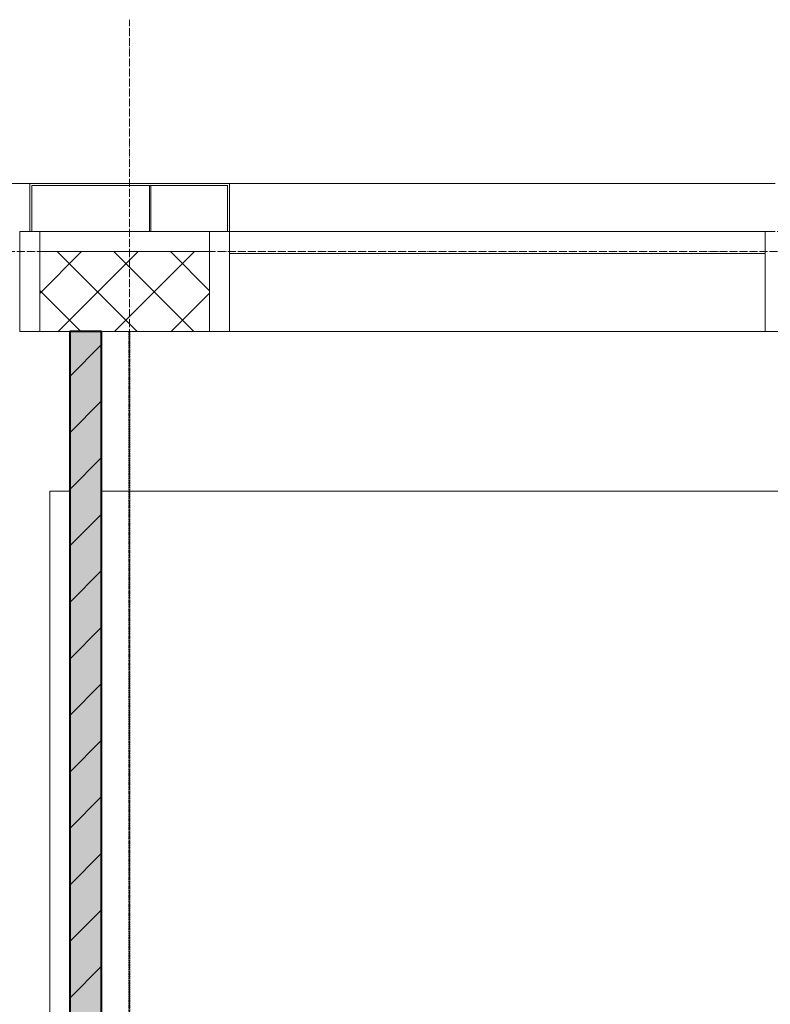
# Model space of a CAD drawing. Header units: millimetres. Extents: x 5617 to 112069, y 7718 to 237687.
# Tile 57 of 62: x 72071 to 73949, y 75716 to 78180. Entities that reach past the tile are written whole.
import ezdxf

# ---------------------------------------------------------------- set-up
doc = ezdxf.new("R2010")
doc.units = ezdxf.units.MM
for name, pattern in [('ADSK_Линия сетки', [25, 20, -2.5, 0, -2.5]), ('Линия сетки', [25, 20, -2.5, 0, -2.5]), ('Штрих_3_1_5_', [4.5, 3, -1.5]), ('Штриховая_ш3 п1_5', [4.5, 3, -1.5])]:
    doc.linetypes.add(name, pattern=pattern)
doc.layers.add('_Разделитель помещений_', color=4, linetype='Штриховая_ш3 п1_5', lineweight=40, true_color=0x00ffff)
for name, color, linetype, lineweight in [('Импосты витража', 7, 'Continuous', 18), ('Колонны', 7, 'Continuous', 18), ('Оси', 7, 'Continuous', 9), ('Панели витража', 7, 'Continuous', 18), ('Перекрытия', 7, 'Continuous', 18), ('Стены разрез', 7, 'Continuous', 40)]:
    doc.layers.add(name, color=color, linetype=linetype, lineweight=lineweight)

# ---------------------------------------------------------------- blocks, each defined once
blk = doc.blocks.new('135_SLK_K1_AR_rvt-1-МКСС_K1_L26_85_950_1')
at = {"layer": 'Стены разрез', "lineweight": 9, "true_color": 0xaaaaaa}
h = blk.add_hatch(dxfattribs=at)
h.set_pattern_fill('FP_2', color=253, style=0, pattern_type=2)
h.set_pattern_definition([(50, (0, 0), (218.62117, -19.1268), [22.86, -251.46]), (355, (0, 0), (-42.2919, 229.2684), [18.288, -201.168]), (100.451, (18.22, -1.6), (176.33107, 210.13963), [19.428, -213.708]), (46.184, (0, 60.96), (325.29495, -50.45164), [34.29, -377.19]), (96.636, (27.1, 56.76), (284.883, 296.9127), [29.142, -320.562]), (351.184, (0, 60.96), (284.8858, 296.9107), [27.432, -301.752]), (21, (30.48, 45.72), (181.93753, -122.71832), [22.86, -251.46]), (326, (30.48, 45.72), (74.16223, 221.0262), [18.288, -201.168]), (71.451, (45.64, 35.5), (256.10035, 98.30526), [19.428, -213.708]), (37.5, (0, 0), (3.70639, 101.465895), [3.353, -195.377, 3.353, -200.863, -201.93]), (37.5, (0, 0), (3.70639, 101.465895), [-402.946, 3.353, -198.577]), (7.5, (0, 0), (80.18358, 120.21653), [3.353, -113.081, 3.353, -190.805, -76.962]), (7.5, (0, 0), (80.18358, 120.21653), [-310.591, 3.353, -73.609]), (327.5, (-67.97, 0), (162.708646, -6.87497), [3.353, -72.847, 3.353, -234.391, -315.468]), (327.5, (-67.97, 0), (162.708646, -6.87497), [-313.944, 3.353, -312.115]), (317.5, (-98.45, 0), (177.75468, 30.51183), [3.353, -95.707, 3.353, -154.534, -224.028]), (317.5, (-98.45, 0), (177.75468, 30.51183), [-256.946, 3.353, -220.675])])
h.paths.add_polyline_path([(57400, 70229.6), (57480, 70229.6), (57480, 77400), (57400, 77400), (57400, 70883)])
h = blk.add_hatch(dxfattribs=at)
h.set_pattern_fill('FP_4', color=253, style=0, pattern_type=2)
h.set_pattern_definition([(45, (0, 0), (-70.71068, 70.71068), [])])
h.paths.add_polyline_path([(57400, 70229.6), (57480, 70229.6), (57480, 77400), (57400, 77400), (57400, 70883)])
at = {"layer": '_Разделитель помещений_', "color": 131, "linetype": 'Штрих_3_1_5_', "true_color": 0xaaffff}
blk.add_line((57550, 70829.6), (57550, 77400), dxfattribs=at)
at = {"layer": 'Перекрытия', "color": 253, "true_color": 0xaaaaaa}
blk.add_line((60750, 77000), (57480, 77000), dxfattribs=at)
at = {"layer": 'Стены разрез', "color": 253, "true_color": 0xaaaaaa}
for p, q in [((57480, 77400), (57400, 77400)), ((57400, 77400), (57400, 70229.6)), ((57480, 70229.6), (57480, 77400))]:
    blk.add_line(p, q, dxfattribs=at)
blk = doc.blocks.new('Rectangular Mullion - R_StandardFrame_50Wx250H-5484288-МКСС_K1_L26_85_950_1')
at = {"layer": 'Импосты витража', "color": 253, "lineweight": 5, "true_color": 0xaaaaaa}
blk.add_line((57325, 77650), (57750, 77650), dxfattribs=at)
blk = doc.blocks.new('Rectangular Mullion - R_StandardFrame_50Wx250H-7465948-МКСС_K1_L26_85_950_1')
at = {"layer": 'Импосты витража', "color": 253, "lineweight": 5, "true_color": 0xaaaaaa}
for p, q in [((-5, 0), (-50, 0)), ((-50, 0), (-50, -250)), ((0, -250), (0, 0)), ((-50, -250), (0, -250))]:
    blk.add_line(p, q, dxfattribs=at)
blk = doc.blocks.new('System Panel - A_PAN_Glass-7466926-МКСС_K1_L26_85_950_1')
at = {"layer": 'Панели витража', "color": 253, "lineweight": 5, "true_color": 0xaaaaaa}
for p, q in [((670, 0), (-670, 0)), ((-670, 0), (-670, -55)), ((670, -55), (670, 0)), ((-670, -55), (670, -55))]:
    blk.add_line(p, q, dxfattribs=at)
blk = doc.blocks.new('Rectangular Mullion - R_StandardFrame_50Wx250H-5480761-МКСС_K1_L26_85_950_1')
at = {"layer": 'Импосты витража', "color": 253, "lineweight": 5, "true_color": 0xaaaaaa}
blk.add_line((59140, 77400), (57800, 77400), dxfattribs=at)
blk = doc.blocks.new('Rectangular Mullion - R_StandardFrame_50Wx250H-V79-МКСС_K1_L26_85_950_1')
at = {"layer": 'Импосты витража', "color": 253, "lineweight": 5, "true_color": 0xaaaaaa}
for p, q in [((-25, 0), (-25, 250)), ((-25, 250), (25, 250)), ((25, 250), (25, 57)), ((0, 0), (-25, 0)), ((25, 0), (5, 0)), ((25, 17), (25, 0))]:
    blk.add_line(p, q, dxfattribs=at)
blk = doc.blocks.new('Rectangular Mullion - R_StandardFrame_50Wx250H-7462875-МКСС_K1_L26_85_950_1')
at = {"layer": 'Импосты витража', "color": 253, "lineweight": 5, "true_color": 0xaaaaaa}
for p, q in [((-25, -250), (-25, 0)), ((-25, 0), (-5, 0)), ((0, 0), (25, 0)), ((25, 0), (25, -250)), ((25, -250), (-25, -250))]:
    blk.add_line(p, q, dxfattribs=at)
blk = doc.blocks.new('A_SLK_PAN_Type1 - Прямой тип панели-6618069-МКСС_K1_L26_85_950_1')
at = {"layer": 'Колонны', "lineweight": 5}
for p, q in [((-250, 120), (250, 120)), ((-250, 0), (-250, 120)), ((-245, 115), (-245, 0)), ((245, 115), (-245, 115)), ((245, 0), (245, 115)), ((250, 120), (250, 0)), ((-245, 0), (-250, 0)), ((250, 0), (245, 0))]:
    blk.add_line(p, q, dxfattribs=at)
blk = doc.blocks.new('A_OGR_PAN_Отлив - A_OGR_PAN_Отлив-5583902-МКСС_K1_L26_85_950_1')
at = {"layer": 'Колонны', "color": 253, "lineweight": 5, "true_color": 0xaaaaaa}
for p, q in [((-875, -115), (-875, 0)), ((875, -115), (875, 0)), ((-690, -120), (675, -120))]:
    blk.add_line(p, q, dxfattribs=at)
blk = doc.blocks.new('A_OGR_PAN_Отлив - A_OGR_PAN_Отлив-5756407-МКСС_K1_L26_85_950_1')
at = {"layer": 'Колонны', "color": 253, "lineweight": 5, "true_color": 0xaaaaaa}
for p, q in [((-834, -115), (-834, 0)), ((-531, -120), (834, -120))]:
    blk.add_line(p, q, dxfattribs=at)
blk = doc.blocks.new('135_SLK_K1_AR_FCD_rvt-1-МКСС_K1_L26_85_950_1')
at = {"layer": 'Стены разрез', "lineweight": 5, "true_color": 0xaaaaaa}
h = blk.add_hatch(dxfattribs=at)
h.set_pattern_fill('FP_5', color=253, style=0, pattern_type=2)
h.set_pattern_definition([(45, (0, 0), (-70.71068, 70.71068), []), (135, (0, 0), (-70.71068, -70.71068), [])])
h.paths.add_polyline_path([(57750, 77400), (57750, 77600), (57325, 77600), (57325, 77400)])
at = {"layer": 'Перекрытия', "color": 253, "lineweight": 5, "true_color": 0xaaaaaa}
for p, q in [((57400, 77000), (57350, 77000)), ((57350, 77000), (57350, 71000))]:
    blk.add_line(p, q, dxfattribs=at)
at = {"layer": 'Стены разрез', "color": 253, "lineweight": 9, "true_color": 0xaaaaaa}
for p, q in [((57750, 77600), (57325, 77600)), ((57325, 77600), (57325, 77400)), ((57750, 77400), (57750, 77600)), ((57325, 77400), (57750, 77400))]:
    blk.add_line(p, q, dxfattribs=at)
at = {"layer": 'Импосты витража', "color": 253, "lineweight": 5, "true_color": 0xaaaaaa, "extrusion": (0, 0, -1)}
blk.add_blockref('Rectangular Mullion - R_StandardFrame_50Wx250H-7462875-МКСС_K1_L26_85_950_1', (-57300, 77650), dxfattribs=at)
at = {"layer": 'Импосты витража', "color": 253, "lineweight": 5, "true_color": 0xaaaaaa}
for name, p in [('Rectangular Mullion - R_StandardFrame_50Wx250H-5484288-МКСС_K1_L26_85_950_1', (0, 0)), ('Rectangular Mullion - R_StandardFrame_50Wx250H-7465948-МКСС_K1_L26_85_950_1', (57800, 77650)), ('Rectangular Mullion - R_StandardFrame_50Wx250H-5480761-МКСС_K1_L26_85_950_1', (0, 0))]:
    blk.add_blockref(name, p, dxfattribs=at)
at = {"layer": 'Импосты витража', "color": 253, "lineweight": 5, "true_color": 0xaaaaaa, "extrusion": (0, 0, -1), "rotation": 180}
blk.add_blockref('Rectangular Mullion - R_StandardFrame_50Wx250H-V79-МКСС_K1_L26_85_950_1', (-59165, 77650), dxfattribs=at)
at = {"layer": 'Колонны', "color": 253, "lineweight": 5, "true_color": 0xaaaaaa, "rotation": 180}
for name, p in [('A_OGR_PAN_Отлив - A_OGR_PAN_Отлив-5756407-МКСС_K1_L26_85_950_1', (56769, 77650)), ('A_OGR_PAN_Отлив - A_OGR_PAN_Отлив-5583902-МКСС_K1_L26_85_950_1', (58475, 77650))]:
    blk.add_blockref(name, p, dxfattribs=at)
at = {"layer": 'Колонны', "color": 253, "lineweight": 5, "true_color": 0xaaaaaa}
blk.add_blockref('A_SLK_PAN_Type1 - Прямой тип панели-6618069-МКСС_K1_L26_85_950_1', (57550, 77650), dxfattribs=at)
at = {"layer": 'Панели витража', "color": 253, "lineweight": 5, "true_color": 0xaaaaaa}
blk.add_blockref('System Panel - A_PAN_Glass-7466926-МКСС_K1_L26_85_950_1', (58470, 77650), dxfattribs=at)

msp = doc.modelspace()

# ---------------------------------------------------------------- linework, layer by layer
at = {"layer": 'Оси', "linetype": 'Линия сетки'}
msp.add_line((72346.3, 55648.9), (72346.3, 78180), dxfattribs=at)
at = {"layer": 'Оси', "linetype": 'ADSK_Линия сетки'}
msp.add_line((81346.3, 77600), (26370.3, 77600), dxfattribs=at)

# ---------------------------------------------------------------- block references
at = {"lineweight": 5}
for name in ['135_SLK_K1_AR_FCD_rvt-1-МКСС_K1_L26_85_950_1', '135_SLK_K1_AR_rvt-1-МКСС_K1_L26_85_950_1']:
    msp.add_blockref(name, (14796.3, 0), dxfattribs=at)

doc.saveas('drawing.dxf')
